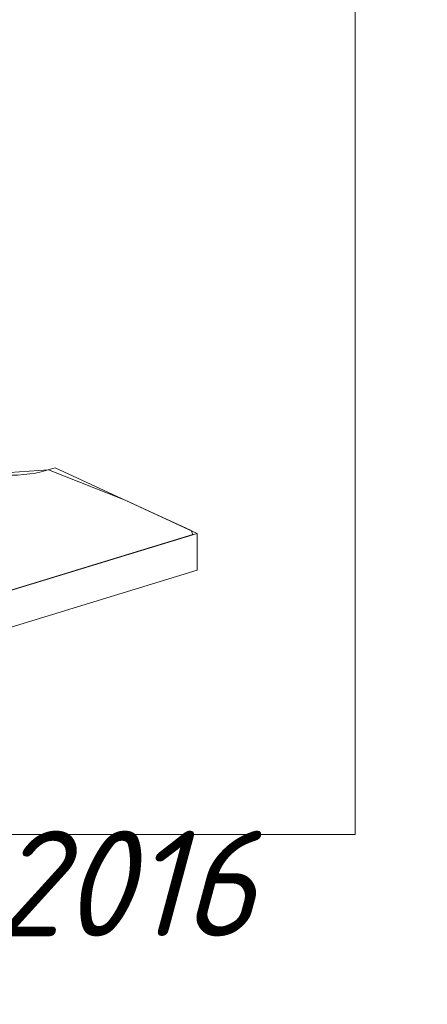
# Model space of a CAD drawing. Header units: inches. Extents: x 513 to 854, y 267 to 501.
# Tile 56 of 214: x 709 to 726, y 267 to 306. Entities that reach past the tile are written whole.
import ezdxf

# ---------------------------------------------------------------- set-up
doc = ezdxf.new("R2010")
doc.units = ezdxf.units.IN
doc.header["$MEASUREMENT"] = 0
doc.layers.add('1', color=7, linetype='Continuous')
doc.layers.add('Top', color=7, linetype='Continuous')

# ---------------------------------------------------------------- blocks, each defined once
blk = doc.blocks.new('block 16')
at = {"layer": '1', "color": 8, "lineweight": 18, "true_color": 0x808080}
blk.add_lwpolyline([(722.856, 372.231), (722.856, 273.709)], dxfattribs=at)
blk = doc.blocks.new('block 17')
at = {"layer": '1', "color": 8, "lineweight": 18, "true_color": 0x808080}
blk.add_lwpolyline([(522.61, 273.709), (722.856, 273.709)], dxfattribs=at)
blk = doc.blocks.new('block 3791')
at = {"layer": '1', "color": 155, "lineweight": 18, "true_color": 0x4c7299}
blk.add_lwpolyline([(716.506, 284.324), (716.506, 285.807)], dxfattribs=at)
blk = doc.blocks.new('block 4161')
at = {"layer": '1', "color": 18, "lineweight": 13, "true_color": 0x4c0000}
blk.add_lwpolyline([(716.506, 285.807), (702.546, 281.542)], dxfattribs=at)
blk = doc.blocks.new('block 4162')
at = {"layer": '1', "color": 18, "lineweight": 13, "true_color": 0x4c0000}
blk.add_lwpolyline([(716.506, 285.807), (702.546, 281.542)], dxfattribs=at)
blk = doc.blocks.new('block 4233')
at = {"layer": '1', "color": 18, "lineweight": 13, "true_color": 0x4c0000}
blk.add_lwpolyline([(710.799, 288.44), (716.506, 285.807)], dxfattribs=at)
blk = doc.blocks.new('block 4301')
at = {"layer": '1', "color": 18, "lineweight": 13, "true_color": 0x4c0000}
blk.add_lwpolyline([(710.799, 288.44), (716.506, 285.807)], dxfattribs=at)
blk = doc.blocks.new('block 6587')
at = {"layer": '1', "color": 155, "lineweight": 18, "true_color": 0x4c7299}
blk.add_lwpolyline([(716.506, 285.807), (702.546, 281.542)], dxfattribs=at)
blk = doc.blocks.new('block 6596')
at = {"layer": '1', "color": 155, "lineweight": 18, "true_color": 0x4c7299}
blk.add_lwpolyline([(707.959, 289.75), (707.588, 289.637), (707.41, 289.575), (707.248, 289.504), (707.105, 289.426), (706.986, 289.341), (706.892, 289.252), (706.826, 289.159), (706.789, 289.065), (706.78, 288.972), (706.798, 288.88), (706.842, 288.791), (706.912, 288.703), (707.01, 288.616), (707.135, 288.533), (707.285, 288.455), (707.457, 288.384), (707.649, 288.321), (707.855, 288.268), (708.072, 288.224), (708.295, 288.19), (708.529, 288.165), (708.775, 288.149), (709.028, 288.144), (709.283, 288.149), (709.535, 288.165), (709.78, 288.192), (710.013, 288.228), (710.23, 288.274), (710.428, 288.326), (710.799, 288.44)], dxfattribs=at)
blk = doc.blocks.new('block 6602')
at = {"layer": '1', "color": 155, "lineweight": 18, "true_color": 0x4c7299}
blk.add_lwpolyline([(710.799, 288.44), (716.506, 285.807)], dxfattribs=at)
blk = doc.blocks.new('block 6616')
at = {"layer": '1', "color": 155, "lineweight": 18, "true_color": 0x4c7299}
blk.add_lwpolyline([(716.506, 284.324), (702.546, 280.059)], dxfattribs=at)
blk = doc.blocks.new('block 6623')
at = {"layer": '1', "color": 18, "lineweight": 18, "true_color": 0x4c0000}
blk.add_lwpolyline([(708.194, 288.204), (710.537, 288.36), (713.615, 287.141), (715.13, 286.442), (715.888, 286.092), (716.266, 285.918), (716.334, 285.755), (712.612, 284.618), (705.166, 282.343)], dxfattribs=at)
blk = doc.blocks.new('block 6838')
at = {"layer": '1', "color": 18, "lineweight": 13, "true_color": 0x4c0000}
blk.add_lwpolyline([(708.194, 288.204), (710.537, 288.36), (713.615, 287.141), (715.13, 286.442), (715.888, 286.092), (716.266, 285.918), (716.334, 285.755), (712.612, 284.618), (705.166, 282.343)], dxfattribs=at)
blk = doc.blocks.new('block 7014')
at = {"layer": '1', "color": 18, "lineweight": 13, "true_color": 0x4c0000}
blk.add_lwpolyline([(710.799, 288.44), (710.428, 288.326), (710.23, 288.274), (710.013, 288.228), (709.78, 288.192), (709.535, 288.165), (709.283, 288.149), (709.028, 288.144), (708.775, 288.149), (708.529, 288.165), (708.295, 288.19), (708.072, 288.224), (707.855, 288.268), (707.649, 288.321), (707.457, 288.384), (707.285, 288.455), (707.135, 288.533), (707.01, 288.616), (706.912, 288.703), (706.842, 288.791), (706.798, 288.88), (706.78, 288.972), (706.789, 289.065), (706.826, 289.159), (706.892, 289.252), (706.986, 289.341), (707.105, 289.426), (707.248, 289.504), (707.41, 289.575), (707.588, 289.637), (707.959, 289.75)], dxfattribs=at)
blk = doc.blocks.new('block 7025')
at = {"layer": '1', "color": 18, "lineweight": 13, "true_color": 0x4c0000}
blk.add_lwpolyline([(710.799, 288.44), (710.428, 288.326), (710.23, 288.274), (710.013, 288.228), (709.78, 288.192), (709.535, 288.165), (709.283, 288.149), (709.028, 288.144), (708.775, 288.149), (708.529, 288.165), (708.295, 288.19), (708.072, 288.224), (707.855, 288.268), (707.649, 288.321), (707.457, 288.384), (707.285, 288.455), (707.135, 288.533), (707.01, 288.616), (706.912, 288.703), (706.842, 288.791), (706.798, 288.88), (706.78, 288.972), (706.789, 289.065), (706.826, 289.159), (706.892, 289.252), (706.986, 289.341), (707.105, 289.426), (707.248, 289.504), (707.41, 289.575), (707.588, 289.637), (707.959, 289.75)], dxfattribs=at)
blk = doc.blocks.new('block 8101')
at = {"layer": 'Top', "color": 7, "true_color": 0xffffff, "insert": (625.765, 268.328), "char_height": 4.248, "attachment_point": 7}
blk.add_mtext('\\fDINPro-LightItalic|b0|i0|c0|p34;\\W1;© Samsung Electronics Co., Ltd. 2016', dxfattribs=at)

msp = doc.modelspace()

# ---------------------------------------------------------------- block references
at = {"layer": '1'}
for name in ['block 16', 'block 6623', 'block 6838', 'block 6596', 'block 7014', 'block 7025', 'block 4233', 'block 4301', 'block 6602', 'block 4161', 'block 4162', 'block 6587', 'block 3791', 'block 6616', 'block 17']:
    msp.add_blockref(name, (0, 0), dxfattribs=at)
at = {"layer": 'Top'}
msp.add_blockref('block 8101', (0, 0), dxfattribs=at)

doc.saveas('drawing.dxf')
